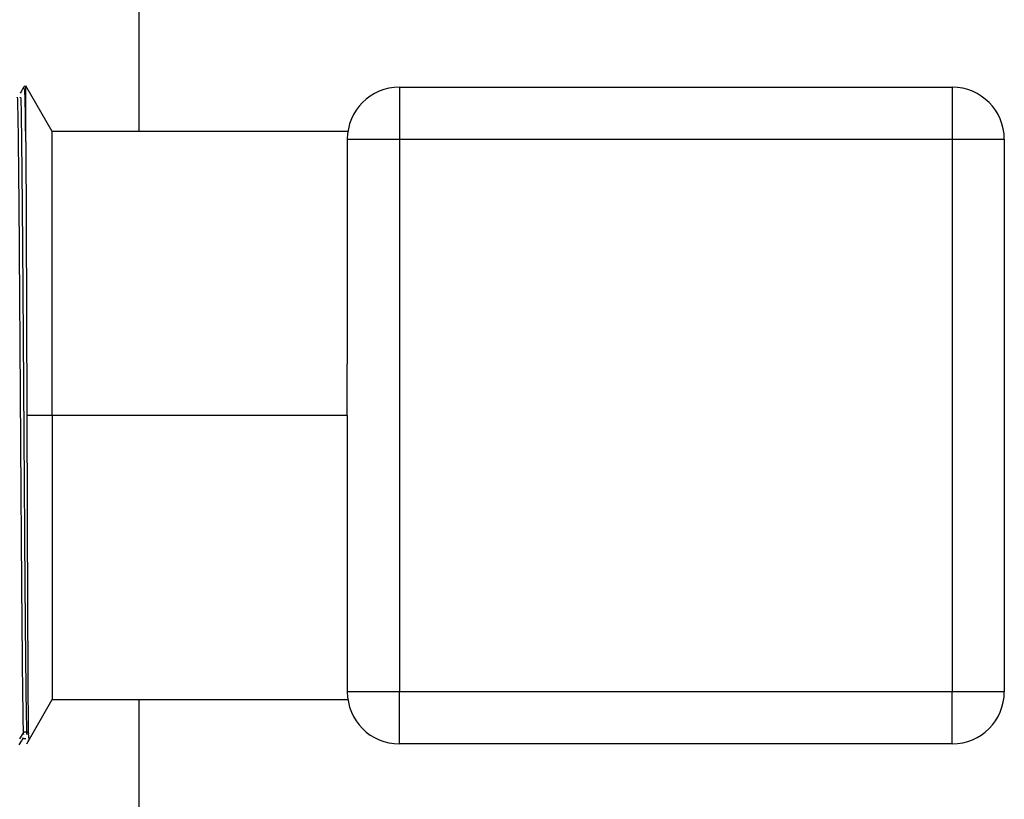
# Model space of a CAD drawing. Header units: millimetres. Extents: x 136 to 282, y 74 to 207.
# Tile 8 of 23: x 140.85 to 150.29, y 109.13 to 116.61. Entities that reach past the tile are written whole.
import ezdxf

# ---------------------------------------------------------------- set-up
doc = ezdxf.new("R2010")
doc.units = ezdxf.units.MM

msp = doc.modelspace()

# ---------------------------------------------------------------- linework, layer by layer
at = {"color": 7, "linetype": 'Continuous', "lineweight": 25}
for p, q in [((141.99, 125.0891), (141.99, 115.5391)), ((141.16, 115.5391), (140.9068, 115.9777)), ((140.9068, 115.4401), (140.9068, 115.9777)), ((144.49, 115.9641), (144.49, 115.4641)), ((144.49, 115.9641), (149.79, 115.9641)), ((149.79, 115.9641), (149.79, 115.4641)), ((143.9957, 115.5391), (141.16, 115.5391)), ((141.16, 112.8141), (141.16, 115.5391)), ((143.99, 115.4641), (144.49, 115.4641)), ((143.99, 115.4641), (143.99, 113.3073)), ((144.49, 115.4641), (144.49, 110.1641)), ((144.49, 115.4641), (149.79, 115.4641)), ((149.79, 115.4641), (149.79, 110.1641)), ((149.79, 115.4641), (150.29, 115.4641)), ((150.29, 115.4641), (150.29, 110.1641)), ((143.99, 112.8141), (143.99, 113.3073)), ((141.16, 112.8141), (140.9168, 112.8141)), ((141.16, 112.8141), (141.16, 110.0891)), ((143.99, 112.8141), (141.16, 112.8141)), ((143.99, 112.8141), (143.99, 112.3209)), ((143.99, 112.3209), (143.99, 110.1641)), ((144.49, 110.1641), (143.99, 110.1641)), ((149.79, 110.1641), (144.49, 110.1641)), ((144.49, 109.6641), (144.49, 110.1641)), ((150.29, 110.1641), (149.79, 110.1641)), ((149.79, 109.6641), (149.79, 110.1641)), ((140.9154, 109.6654), (141.16, 110.0891)), ((141.16, 110.0891), (143.9957, 110.0891)), ((141.99, 110.0891), (141.99, 100.5391)), ((140.8504, 109.7129), (140.8907, 109.7813)), ((140.9068, 109.7129), (140.878, 109.7129)), ((140.8907, 109.7813), (140.9229, 109.7813)), ((140.9229, 109.7813), (140.935, 109.7608)), ((140.9327, 109.6963), (140.933, 109.7028)), ((149.79, 109.6641), (144.49, 109.6641))]:
    msp.add_line(p, q, dxfattribs=at)
at = {"color": 7, "linetype": 'Continuous', "lineweight": 25, "flags": 128}
msp.add_lwpolyline([(140.8447, 109.6552), (140.8651, 109.6906), (140.8856, 109.726)], dxfattribs=at)
at = {"color": 7, "linetype": 'Continuous', "lineweight": 25}
for centre, start, end in [((144.49, 115.4641), 90, 180), ((149.79, 115.4641), 0, 90), ((144.49, 110.1641), 180, 270), ((149.79, 110.1641), 270, 0)]:
    msp.add_arc(centre, 0.5, start, end, dxfattribs=at)
for points, knots in [([(140.8948, 115.978), (140.888, 115.9662), (140.8744, 115.9426), (140.8607, 115.919), (140.8539, 115.9072)], [0, 0, 0, 0, 0.500023, 1, 1, 1, 1]), ([(140.9068, 115.4401), (140.9045, 115.6143), (140.9004, 115.9312), (140.8963, 115.9454), (140.8944, 115.9518)], [0, 0, 0, 0, 0.549933, 1, 1, 1, 1]), ([(140.8223, 115.8604), (140.8235, 115.8671), (140.8272, 115.8871), (140.8332, 115.5113), (140.8404, 114.806), (140.8475, 113.84), (140.8547, 112.7541), (140.8619, 111.6761), (140.8691, 110.7289), (140.8763, 110.0637), (140.8817, 109.7317), (140.8847, 109.7572), (140.8854, 109.7625)], [0, 0, 0, 0, 0.05797, 0.171966, 0.285964, 0.399961, 0.513958, 0.627956, 0.741952, 0.855948, 0.969944, 1, 1, 1, 1]), ([(140.8541, 115.8614), (140.8555, 115.8698), (140.8593, 115.8928), (140.8654, 115.5126), (140.8726, 114.8057), (140.8798, 113.8401), (140.887, 112.754), (140.8942, 111.6762), (140.9014, 110.7287), (140.9086, 110.0641), (140.914, 109.7327), (140.917, 109.7572), (140.9175, 109.762)], [0, 0, 0, 0, 0.06494, 0.178312, 0.291684, 0.405056, 0.518428, 0.6318, 0.745172, 0.858542, 0.971913, 1, 1, 1, 1]), ([(140.9068, 115.4401), (140.9076, 115.2799), (140.9093, 114.9597), (140.9118, 114.311), (140.9143, 113.586), (140.916, 113.0713), (140.9168, 112.8141)], [0, 0, 0, 0, 0.250517, 0.50069, 0.750518, 1, 1, 1, 1]), ([(140.9168, 112.8141), (140.9176, 112.5824), (140.9191, 112.1191), (140.9214, 111.4596), (140.9237, 110.8679), (140.9259, 110.3712), (140.9282, 109.9994), (140.9303, 109.766), (140.9317, 109.7306), (140.9323, 109.7151)], [0, 0, 0, 0, 0.147937, 0.295689, 0.443256, 0.590637, 0.737834, 0.884846, 1, 1, 1, 1])]:
    msp.add_open_spline(points, degree=3, knots=knots, dxfattribs=at)

doc.saveas('drawing.dxf')
